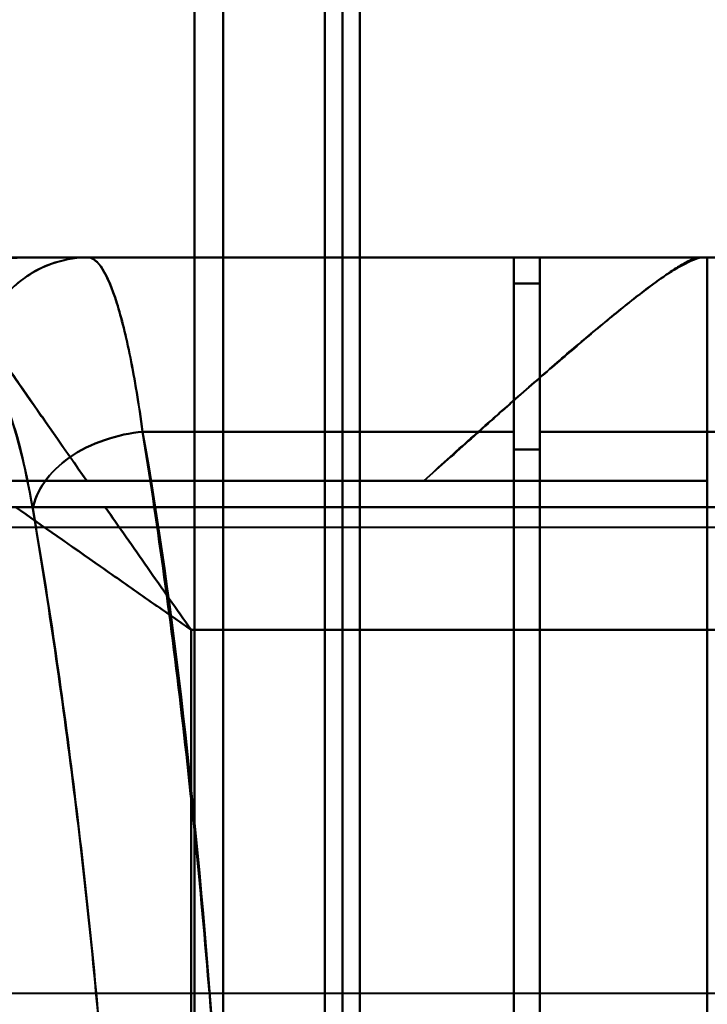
# Model space of a CAD drawing. Header units: millimetres. Extents: x -1087 to 1688, y -120 to 1171.
# Tile 17 of 90: x -714 to -696, y 310 to 337. Entities that reach past the tile are written whole.
import ezdxf

# ---------------------------------------------------------------- set-up
doc = ezdxf.new("R2010")
doc.units = ezdxf.units.MM
doc.layers.add('G-IMPT', color=8, linetype='Continuous', lineweight=40)

# ---------------------------------------------------------------- blocks, each defined once
blk = doc.blocks.new('NEXA 1500 CALQUES_dwg-769064-Arrière')
at = {"layer": 'G-IMPT'}
for p, q in [((-705.8, 550.267), (-705.8, 176.477)), ((-705.8, 550.267), (-705.8, 176.477)), ((-705.8, 176.477), (-705.8, 550.267)), ((-705.8, 176.477), (-705.8, 550.267)), ((-706.267, 184.872), (-706.267, 541.872)), ((-706.267, 184.872), (-706.267, 541.872)), ((-705.333, 541.872), (-705.333, 184.872)), ((-705.333, 541.872), (-705.333, 184.872)), ((-709.773, 185.464), (-709.773, 363.372)), ((-709.773, 363.372), (-709.773, 185.464)), ((-709, 363.372), (-709, 184.872)), ((-709, 184.872), (-709, 363.372)), ((-706.267, 363.372), (-706.267, 184.872)), ((-706.267, 363.372), (-706.267, 184.872)), ((-705.333, 184.872), (-705.333, 363.372)), ((-712.629, 330.372), (-714.382, 330.372)), ((-712.629, 330.372), (-714.382, 330.372)), ((-714.382, 330.372), (-712.629, 330.372)), ((-701.2, 330.372), (-712.629, 330.372)), ((-701.2, 330.372), (-701.2, 325.694)), ((-701.2, 325.694), (-701.2, 330.372)), ((-690, 330.372), (-700.5, 330.372)), ((-700.5, 330.372), (-700.5, 325.694)), ((-700.5, 325.694), (-700.5, 330.372)), ((-696.17, 330.372), (-696, 330.372)), ((-696, 330.372), (-696.17, 330.372)), ((-700.5, 329.672), (-701.2, 329.672)), ((-701.2, 329.672), (-701.2, 325.213)), ((-701.2, 325.213), (-701.2, 329.672)), ((-700.5, 329.672), (-700.5, 325.213)), ((-700.5, 325.213), (-700.5, 329.672)), ((-701.2, 325.694), (-701.2, 255.694)), ((-701.2, 255.694), (-701.2, 325.694)), ((-700.5, 325.694), (-700.5, 255.694)), ((-700.5, 255.694), (-700.5, 325.694)), ((-701.2, 325.213), (-701.2, 256.193)), ((-701.2, 256.193), (-701.2, 325.213)), ((-700.5, 325.213), (-700.5, 256.193)), ((-700.5, 256.193), (-700.5, 325.213)), ((-703.615, 324.372), (-696, 324.372)), ((-696, 324.372), (-703.615, 324.372)), ((-695, 323.122), (-719.77, 323.122)), ((-719.77, 310.622), (-695, 310.622))]:
    blk.add_line(p, q, dxfattribs=at)
at = {"layer": 'G-IMPT', "flags": 128}
for points in [[(-716.861, 330.372), (-711.688, 330.372), (-706.515, 330.372), (-701.343, 330.372), (-696.17, 330.372)], [(-696.17, 330.372), (-701.343, 330.372), (-706.515, 330.372), (-711.688, 330.372), (-716.861, 330.372)], [(-700.5, 330.372), (-703.991, 330.372), (-707.483, 330.372), (-710.974, 330.372), (-714.465, 330.372)], [(-714.465, 330.372), (-710.974, 330.372), (-707.483, 330.372), (-703.991, 330.372), (-700.5, 330.372)], [(-701.2, 330.372), (-704.495, 330.372), (-707.791, 330.372), (-711.086, 330.372), (-714.382, 330.372)], [(-714.382, 330.372), (-711.086, 330.372), (-707.791, 330.372), (-704.495, 330.372), (-701.2, 330.372)], [(-701.2, 330.372), (-704.057, 330.372), (-706.914, 330.372), (-709.772, 330.372), (-712.629, 330.372)], [(-712.629, 330.372), (-709.772, 330.372), (-706.914, 330.372), (-704.057, 330.372), (-701.2, 330.372)], [(-701.2, 329.672), (-701.2, 329.847), (-701.2, 330.022), (-701.2, 330.197), (-701.2, 330.372)], [(-701.2, 330.372), (-701.2, 330.197), (-701.2, 330.022), (-701.2, 329.847), (-701.2, 329.672)], [(-700.5, 307.417), (-700.5, 313.156), (-700.5, 318.895), (-700.5, 324.634), (-700.5, 330.372)], [(-700.5, 330.372), (-700.5, 324.634), (-700.5, 318.895), (-700.5, 313.156), (-700.5, 307.417)], [(-690, 330.372), (-692.625, 330.372), (-695.25, 330.372), (-697.875, 330.372), (-700.5, 330.372)], [(-700.5, 330.372), (-697.875, 330.372), (-695.25, 330.372), (-692.625, 330.372), (-690, 330.372)], [(-696, 330.372), (-696, 328.872), (-696, 327.372), (-696, 325.872), (-696, 324.372)], [(-696, 330.372), (-695.377, 330.372), (-694.754, 330.372), (-694.131, 330.372), (-693.509, 330.372)], [(-696, 251.372), (-696, 271.122), (-696, 290.872), (-696, 310.622), (-696, 330.372)], [(-696, 324.372), (-696, 325.872), (-696, 327.372), (-696, 328.872), (-696, 330.372)], [(-696, 330.372), (-696, 310.622), (-696, 290.872), (-696, 271.122), (-696, 251.372)], [(-700.5, 329.672), (-700.675, 329.672), (-700.85, 329.672), (-701.025, 329.672), (-701.2, 329.672)], [(-701.2, 329.672), (-701.025, 329.672), (-700.85, 329.672), (-700.675, 329.672), (-700.5, 329.672)], [(-700.5, 329.672), (-700.675, 329.672), (-700.85, 329.672), (-701.025, 329.672), (-701.2, 329.672)], [(-701.2, 329.672), (-701.025, 329.672), (-700.85, 329.672), (-700.675, 329.672), (-700.5, 329.672)], [(-700.5, 329.672), (-700.5, 324.013), (-700.5, 318.353), (-700.5, 312.694), (-700.5, 307.034)], [(-700.5, 307.034), (-700.5, 312.694), (-700.5, 318.353), (-700.5, 324.013), (-700.5, 329.672)], [(-701.2, 325.694), (-703.691, 325.694), (-706.182, 325.694), (-708.672, 325.694), (-711.163, 325.694)], [(-711.163, 325.694), (-708.672, 325.694), (-706.182, 325.694), (-703.691, 325.694), (-701.2, 325.694)], [(-700.5, 325.694), (-697.875, 325.694), (-695.25, 325.694), (-692.625, 325.694), (-690, 325.694)], [(-690, 325.694), (-692.625, 325.694), (-695.25, 325.694), (-697.875, 325.694), (-700.5, 325.694)], [(-700.5, 325.213), (-700.675, 325.213), (-700.85, 325.213), (-701.025, 325.213), (-701.2, 325.213)], [(-701.2, 325.213), (-701.025, 325.213), (-700.85, 325.213), (-700.675, 325.213), (-700.5, 325.213)], [(-696, 324.372), (-701.734, 324.372), (-707.468, 324.372), (-713.202, 324.372), (-718.936, 324.372)], [(-718.936, 324.372), (-713.202, 324.372), (-707.468, 324.372), (-701.734, 324.372), (-696, 324.372)], [(-712.661, 324.372), (-710.399, 324.372), (-708.138, 324.372), (-705.876, 324.372), (-703.615, 324.372)], [(-703.615, 324.372), (-705.876, 324.372), (-708.138, 324.372), (-710.399, 324.372), (-712.661, 324.372)], [(-696, 324.372), (-696, 320.622), (-696, 316.872), (-696, 313.122), (-696, 309.372)], [(-696, 309.372), (-696, 313.122), (-696, 316.872), (-696, 320.622), (-696, 324.372)], [(-690, 323.672), (-697.288, 323.672), (-704.576, 323.672), (-711.864, 323.672), (-719.152, 323.672)], [(-719.152, 323.672), (-711.864, 323.672), (-704.576, 323.672), (-697.288, 323.672), (-690, 323.672)], [(-712.17, 323.672), (-706.628, 323.672), (-701.085, 323.672), (-695.543, 323.672), (-690, 323.672)], [(-690, 323.672), (-695.543, 323.672), (-701.085, 323.672), (-706.628, 323.672), (-712.17, 323.672)], [(-709.861, 310.072), (-709.861, 312.647), (-709.861, 315.222), (-709.861, 317.797), (-709.861, 320.372)], [(-709.861, 320.372), (-704.896, 320.372), (-699.93, 320.372), (-694.965, 320.372), (-690, 320.372)], [(-709.861, 320.372), (-709.861, 317.797), (-709.861, 315.222), (-709.861, 312.647), (-709.861, 310.072)], [(-690, 320.372), (-694.965, 320.372), (-699.93, 320.372), (-704.896, 320.372), (-709.861, 320.372)]]:
    blk.add_lwpolyline(points, dxfattribs=at)
at = {"layer": 'G-IMPT'}
blk.add_ellipse((-712.629, 327.372), major_axis=(0, 3), ratio=0.988057, start_param=0, end_param=1.570796, dxfattribs=at)
for points in [[(-714.382, 330.372), (-714.778, 330.372), (-715.571, 330.216), (-716.582, 329.55), (-717.266, 328.554), (-717.433, 327.767), (-717.437, 327.372)], [(-717.437, 327.372), (-717.432, 327.579), (-717.385, 327.978), (-717.213, 328.527), (-716.921, 329.051), (-716.542, 329.509), (-716.076, 329.88), (-715.545, 330.164), (-714.991, 330.327), (-714.589, 330.369), (-714.382, 330.372)], [(-716.861, 330.372), (-716.861, 330.372), (-716.663, 330.09), (-715.8, 328.857), (-714.441, 326.916), (-713.28, 325.258), (-712.661, 324.372)], [(-712.629, 330.372), (-712.978, 330.372), (-713.743, 330.22), (-714.791, 329.561), (-715.442, 328.5), (-715.593, 327.726), (-715.593, 327.372)], [(-712.629, 330.372), (-712.5, 330.372), (-712.242, 330.164), (-711.853, 329.242), (-711.485, 327.765), (-711.267, 326.434), (-711.163, 325.694)], [(-711.163, 325.694), (-711.264, 326.432), (-711.489, 327.777), (-711.853, 329.241), (-712.241, 330.157), (-712.502, 330.372), (-712.629, 330.372)], [(-715.593, 327.372), (-715.338, 327.373), (-714.802, 326.702), (-714.32, 324.815), (-714.115, 323.63)], [(-714.115, 323.63), (-714.326, 324.836), (-714.802, 326.695), (-715.334, 327.366), (-715.593, 327.372)], [(-714.115, 323.63), (-714.073, 323.859), (-713.856, 324.352), (-713.179, 325.039), (-712.196, 325.513), (-711.491, 325.665), (-711.163, 325.694)], [(-711.163, 325.694), (-711.491, 325.665), (-712.196, 325.513), (-713.179, 325.039), (-713.856, 324.352), (-714.073, 323.859), (-714.115, 323.63)], [(-711.163, 325.694), (-710.333, 321.009), (-709.098, 309.89), (-708.306, 290.422), (-709.236, 271.067), (-710.514, 260.218), (-711.359, 255.694)], [(-712.17, 323.672), (-712.59, 323.672), (-713.423, 323.672), (-714.205, 323.672), (-714.576, 323.672)], [(-709.861, 320.372), (-710.057, 320.653), (-710.449, 321.213), (-711.033, 322.048), (-711.61, 322.871), (-711.985, 323.408), (-712.17, 323.672)]]:
    blk.add_open_spline(points, degree=3, dxfattribs=at)
for points, knots in [([(-712.661, 324.372), (-713.293, 325.258), (-714.142, 326.501), (-715.113, 327.887), (-715.732, 328.768), (-716.227, 329.474), (-716.716, 330.161), (-716.858, 330.372), (-716.861, 330.372)], [0, 0, 0, 0, 0.25, 0.375, 0.5, 0.625, 0.75, 1, 1, 1, 1]), ([(-696.17, 330.372), (-696.28, 330.372), (-696.492, 330.299), (-696.87, 330.073), (-697.197, 329.845), (-697.584, 329.56), (-698.028, 329.223), (-698.506, 328.844), (-698.997, 328.431), (-699.499, 327.998), (-700.204, 327.399), (-701.135, 326.594), (-702.328, 325.516), (-703.177, 324.758), (-703.615, 324.372)], [0, 0, 0, 0, 0.125, 0.1875, 0.25, 0.3125, 0.375, 0.4375, 0.5, 0.5625, 0.625, 0.75, 0.875, 1, 1, 1, 1]), ([(-703.615, 324.372), (-703.186, 324.769), (-702.552, 325.341), (-701.738, 326.061), (-701.143, 326.578), (-700.574, 327.077), (-700.033, 327.555), (-699.508, 328.009), (-698.996, 328.43), (-698.496, 328.833), (-698.023, 329.22), (-697.587, 329.565), (-697.198, 329.846), (-696.86, 330.059), (-696.475, 330.276), (-696.268, 330.355), (-696.17, 330.372)], [0, 0, 0, 0, 0.125, 0.1875, 0.25, 0.3125, 0.375, 0.4375, 0.5, 0.5625, 0.625, 0.6875, 0.75, 0.8125, 0.875, 1, 1, 1, 1]), ([(-711.359, 255.694), (-710.975, 257.964), (-710.425, 261.699), (-709.8, 267.159), (-709.25, 273.025), (-708.759, 280.686), (-708.528, 290.46), (-708.688, 300.119), (-709.135, 307.996), (-709.644, 313.859), (-710.251, 319.531), (-710.787, 323.359), (-711.163, 325.694)], [0, 0, 0, 0, 0.125, 0.1875, 0.25, 0.375, 0.5, 0.625, 0.75, 0.8125, 0.875, 1, 1, 1, 1]), ([(-712.661, 324.372), (-712.916, 324.376), (-713.243, 324.372), (-713.627, 324.371), (-713.816, 324.372), (-714.003, 324.373), (-714.189, 324.373), (-714.373, 324.372), (-714.613, 324.373), (-715.026, 324.373), (-715.363, 324.37), (-715.575, 324.372)], [0, 0, 0, 0, 0.25, 0.3125, 0.375, 0.4375, 0.5, 0.5625, 0.625, 0.75, 1, 1, 1, 1]), ([(-715.575, 324.372), (-715.145, 324.372), (-714.448, 324.372), (-713.436, 324.372), (-712.922, 324.372), (-712.661, 324.372)], [0, 0, 0, 0, 0.5, 0.75, 1, 1, 1, 1]), ([(-714.576, 323.672), (-714.393, 323.67), (-714.105, 323.672), (-713.712, 323.672), (-713.411, 323.673), (-713.106, 323.672), (-712.694, 323.672), (-712.377, 323.675), (-712.17, 323.672)], [0, 0, 0, 0, 0.25, 0.375, 0.5, 0.625, 0.75, 1, 1, 1, 1]), ([(-714.576, 323.672), (-713.854, 323.164), (-712.7, 322.36), (-711.088, 321.231), (-710.27, 320.66), (-709.861, 320.372)], [0, 0, 0, 0, 0.5, 0.75, 1, 1, 1, 1]), ([(-709.861, 320.372), (-710.27, 320.659), (-711.088, 321.231), (-712.7, 322.359), (-713.854, 323.167), (-714.576, 323.672)], [0, 0, 0, 0, 0.25, 0.5, 1, 1, 1, 1]), ([(-714.115, 323.63), (-713.737, 321.44), (-713.197, 317.849), (-712.585, 312.524), (-712.072, 307.015), (-711.62, 299.601), (-711.458, 290.506), (-711.692, 281.303), (-712.188, 274.094), (-712.743, 268.585), (-713.374, 263.46), (-713.927, 259.957), (-714.313, 257.83)], [0, 0, 0, 0, 0.125, 0.1875, 0.25, 0.375, 0.5, 0.625, 0.75, 0.8125, 0.875, 1, 1, 1, 1]), ([(-714.313, 257.83), (-713.913, 260.078), (-713.354, 263.625), (-712.729, 268.719), (-712.329, 272.694), (-711.998, 276.933), (-711.743, 281.411), (-711.576, 285.988), (-711.507, 290.486), (-711.542, 294.992), (-711.675, 299.591), (-711.898, 304.107), (-712.201, 308.398), (-712.578, 312.442), (-713.176, 317.647), (-713.722, 321.301), (-714.115, 323.63)], [0, 0, 0, 0, 0.125, 0.1875, 0.25, 0.3125, 0.375, 0.4375, 0.5, 0.5625, 0.625, 0.6875, 0.75, 0.8125, 0.875, 1, 1, 1, 1]), ([(-712.17, 323.672), (-711.8, 323.143), (-711.228, 322.326), (-710.449, 321.213), (-710.057, 320.653), (-709.861, 320.372)], [0, 0, 0, 0, 0.5, 0.75, 1, 1, 1, 1])]:
    blk.add_open_spline(points, degree=3, knots=knots, dxfattribs=at)

msp = doc.modelspace()

# ---------------------------------------------------------------- block references
at = {"layer": 'G-IMPT'}
msp.add_blockref('NEXA 1500 CALQUES_dwg-769064-Arrière', (0, 0), dxfattribs=at)

doc.saveas('drawing.dxf')
